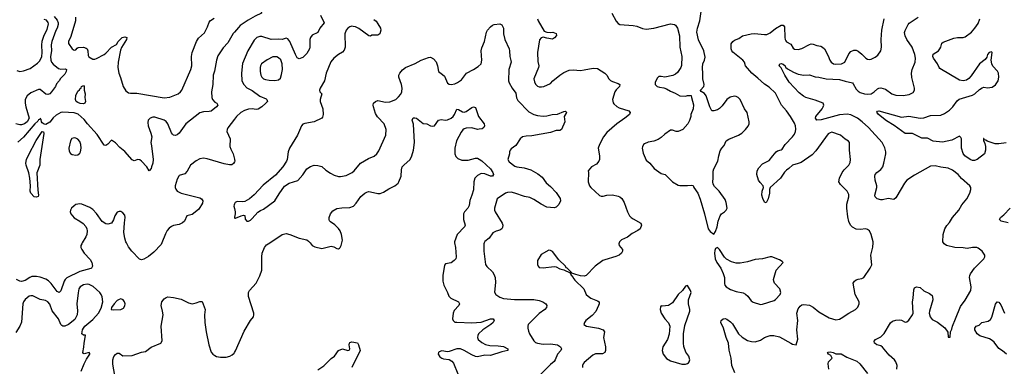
# Model space of a CAD drawing. Header units: inches. Extents: x 2143765 to 2212928, y 878963 to 1017374.
# Tile 51 of 256: x 2167710 to 2178208, y 908682 to 912382. Entities that reach past the tile are written whole.
import ezdxf

# ---------------------------------------------------------------- set-up
doc = ezdxf.new("R2010")
doc.units = ezdxf.units.IN
doc.header["$MEASUREMENT"] = 0
for name, color, linetype in [('C1960', 7, 'Continuous'), ('C1961', 7, 'Continuous'), ('C1970', 7, 'Continuous'), ('C1971', 7, 'Continuous')]:
    doc.layers.add(name, color=color, linetype=linetype)

msp = doc.modelspace()

# ---------------------------------------------------------------- linework, layer by layer
at = {"layer": 'C1960', "color": 5}
for points, elevation in [([(2168377, 910000), (2168371, 909990), (2168363, 909970), (2168363, 909950), (2168371, 909930), (2168397, 909890), (2168461, 909821), (2168478, 909790), (2168485, 909750), (2168477, 909730), (2168470, 909726), (2168350, 909694), (2168213, 909627), (2168195, 909610), (2168184, 909590), (2168150, 909486), (2168130, 909470), (2168110, 909482), (2168046, 909566), (2168016, 909596), (2167990, 909612), (2167930, 909635), (2167890, 909641), (2167841, 909639), (2167817, 909630), (2167770, 909597), (2167730, 909586), (2167710, 909590), (2167677, 909610)], 420), ([(2169224, 910000), (2169217, 909983), (2169140, 909900), (2169085, 909855), (2169035, 909825), (2169010, 909818), (2168987, 909827), (2168907, 909910), (2168870, 909959), (2168848, 910000)], 420), ([(2168366, 908630), (2168397, 908710), (2168422, 908758), (2168457, 908810), (2168458, 908818), (2168450, 908829), (2168396, 908816), (2168390, 908818), (2168382, 908830), (2168395, 908885), (2168397, 908930), (2168413, 909010), (2168410, 909014), (2168390, 909014), (2168374, 909030), (2168381, 909070), (2168390, 909091), (2168406, 909110), (2168490, 909181), (2168550, 909250), (2168577, 909303), (2168595, 909370), (2168590, 909422), (2168579, 909450), (2168564, 909470), (2168495, 909535), (2168450, 909557), (2168430, 909560), (2168390, 909552), (2168355, 909530), (2168341, 909510), (2168332, 909468), (2168320, 909350), (2168326, 909274), (2168322, 909230), (2168297, 909183), (2168232, 909128), (2168190, 909110), (2168170, 909110), (2168159, 909119), (2168150, 909130), (2168123, 909190), (2168056, 909276), (2168030, 909344), (2168010, 909372), (2167986, 909386), (2167930, 909396), (2167850, 909434), (2167830, 909435), (2167810, 909430), (2167770, 909395), (2167750, 909370), (2167742, 909350), (2167728, 909152), (2167712, 909110), (2167670, 909044)], 440), ([(2168725, 908585), (2168704, 908704), (2168702, 908750), (2168713, 908787), (2168730, 908807), (2168750, 908821), (2168770, 908821), (2168810, 908794), (2168910, 908798), (2169010, 908834), (2169050, 908839), (2169112, 908888), (2169214, 908930), (2169230, 908954), (2169217, 909110), (2169238, 909230), (2169234, 909270), (2169218, 909330), (2169227, 909370), (2169250, 909403), (2169270, 909418), (2169290, 909423), (2169350, 909418), (2169430, 909398), (2169510, 909360), (2169550, 909350), (2169590, 909358), (2169630, 909373), (2169654, 909374), (2169688, 909290), (2169682, 909230), (2169683, 909150), (2169697, 909050), (2169727, 908910), (2169753, 908833), (2169770, 908811), (2169790, 908797), (2169810, 908788), (2169850, 908779), (2169910, 908781), (2169949, 908791), (2169975, 908805), (2169996, 908824), (2170000, 908830)], 420)]:
    msp.add_lwpolyline(points, dxfattribs=dict(at, elevation=elevation))
at = {"layer": 'C1960', "color": 5, "elevation": 440}
msp.add_lwpolyline([(2168790, 909403), (2168770, 909397), (2168750, 909385), (2168716, 909350), (2168688, 909310), (2168687, 909290), (2168710, 909284), (2168790, 909287), (2168817, 909303), (2168832, 909328), (2168836, 909350), (2168829, 909370), (2168813, 909390)], close=True, dxfattribs=at)
at = {"layer": 'C1961', "color": 5}
for points, elevation in [([(2168076, 912416), (2168110, 912377), (2168120, 912350), (2168121, 912330), (2168111, 912290), (2168095, 912265), (2168052, 912148), (2168047, 912113), (2168049, 912050), (2168039, 911990), (2168043, 911950), (2168050, 911930), (2168067, 911907), (2168122, 911862), (2168150, 911855), (2168196, 911856), (2168210, 911850), (2168206, 911830), (2168190, 911802), (2168145, 911755), (2168131, 911730), (2168103, 911697), (2168090, 911670), (2168050, 911610), (2168030, 911590), (2168010, 911582), (2167990, 911587), (2167930, 911635), (2167910, 911636), (2167830, 911600), (2167789, 911570), (2167769, 911530), (2167769, 911490), (2167776, 911450), (2167811, 911330), (2167790, 911292), (2167761, 911270), (2167730, 911258), (2167710, 911258), (2167670, 911270)], 360), ([(2167678, 911838), (2167710, 911828), (2167750, 911835), (2167820, 911860), (2167901, 911919), (2167922, 911938), (2167937, 911963), (2167945, 911990), (2167949, 912030), (2167946, 912110), (2167949, 912151), (2167970, 912218), (2168002, 912278), (2168016, 912336), (2168013, 912353), (2167996, 912376), (2167970, 912385)], 360), ([(2168304, 912410), (2168306, 912370), (2168256, 912204), (2168229, 912150), (2168230, 912127), (2168268, 912070), (2168290, 912057), (2168310, 912061), (2168322, 912078), (2168335, 912085), (2168390, 912087), (2168418, 912078), (2168428, 912070), (2168437, 912050), (2168441, 912000), (2168447, 911987), (2168490, 911961), (2168510, 911959), (2168530, 911966), (2168610, 912009), (2168630, 912025), (2168690, 912088), (2168743, 912117), (2168759, 912150), (2168804, 912190), (2168830, 912198), (2168853, 912193), (2168849, 912170), (2168796, 912084), (2168784, 912056), (2168761, 911930), (2168757, 911870), (2168767, 911810), (2168785, 911765), (2168812, 911670), (2168842, 911622), (2168870, 911600), (2168890, 911596), (2168959, 911599), (2169250, 911546), (2169310, 911556), (2169398, 911590), (2169426, 911610), (2169440, 911630), (2169534, 911850), (2169544, 911890), (2169543, 911990), (2169548, 912030), (2169594, 912150), (2169617, 912183), (2169680, 912240), (2169714, 912306), (2169730, 912355), (2169746, 912374), (2169783, 912397)], 380), ([(2170000, 912248), (2169987, 912233), (2169930, 912136), (2169879, 912081), (2169824, 911996), (2169808, 911950), (2169787, 911833), (2169773, 911790), (2169770, 911690), (2169756, 911610), (2169759, 911550), (2169765, 911530), (2169790, 911501), (2169812, 911490), (2169821, 911470), (2169807, 911450), (2169750, 911407), (2169730, 911401), (2169670, 911400), (2169630, 911389), (2169481, 911270), (2169410, 911170), (2169390, 911154), (2169370, 911146), (2169350, 911150), (2169340, 911160), (2169330, 911175), (2169290, 911270), (2169270, 911296), (2169250, 911308), (2169150, 911341), (2169130, 911340), (2169101, 911330), (2169079, 911310), (2169075, 911285), (2169078, 911250), (2169109, 911169), (2169118, 911130), (2169109, 911070), (2169117, 911037), (2169133, 910890), (2169129, 910851), (2169117, 910810), (2169110, 910793), (2169090, 910769), (2169067, 910810), (2169010, 910873), (2168990, 910887), (2168970, 910890), (2168930, 910876), (2168910, 910885), (2168830, 910975), (2168777, 911017), (2168730, 911067), (2168690, 911097), (2168650, 911054), (2168630, 911039), (2168610, 911044), (2168536, 911156), (2168432, 911270), (2168398, 911318), (2168332, 911372), (2168290, 911387), (2168170, 911396), (2168149, 911391), (2168099, 911361), (2168067, 911333), (2168030, 911288), (2167990, 911264), (2167970, 911268), (2167950, 911282), (2167944, 911290), (2167938, 911318), (2167930, 911329), (2167924, 911316), (2167910, 911313), (2167902, 911298), (2167870, 911271), (2167752, 911128), (2167690, 911074)], 380), ([(2170000, 911321), (2169930, 911227), (2169921, 911210), (2169920, 911190), (2169953, 911110), (2169951, 911030), (2169960, 911000), (2169985, 910950), (2170000, 910892)], 420), ([(2170000, 910865), (2169990, 910847), (2169970, 910834), (2169947, 910833), (2169890, 910844), (2169710, 910897), (2169670, 910902), (2169630, 910896), (2169590, 910877), (2169530, 910828), (2169496, 910764), (2169470, 910738), (2169410, 910717), (2169405, 910710), (2169390, 910681), (2169368, 910610), (2169367, 910590), (2169373, 910573), (2169390, 910551), (2169432, 910530), (2169630, 910480), (2169649, 910469), (2169664, 910450), (2169658, 910422), (2169619, 910361), (2169600, 910340), (2169550, 910304), (2169491, 910290), (2169467, 910233), (2169446, 910214), (2169410, 910197), (2169350, 910184), (2169330, 910175), (2169304, 910156), (2169282, 910130), (2169263, 910097), (2169224, 910000)], 420), ([(2168848, 910000), (2168843, 910010), (2168830, 910050), (2168821, 910110), (2168826, 910214), (2168835, 910270), (2168830, 910295), (2168810, 910321), (2168787, 910333), (2168770, 910335), (2168750, 910328), (2168723, 910290), (2168710, 910245), (2168690, 910209), (2168650, 910201), (2168630, 910203), (2168588, 910228), (2168530, 910312), (2168490, 910355), (2168458, 910378), (2168371, 910411), (2168350, 910415), (2168310, 910408), (2168290, 910396), (2168264, 910370), (2168252, 910350), (2168249, 910330), (2168257, 910310), (2168290, 910266), (2168352, 910232), (2168387, 910207), (2168414, 910174), (2168425, 910150), (2168429, 910129), (2168426, 910090), (2168416, 910064), (2168377, 910000)], 420), ([(2170000, 910416), (2169995, 910405), (2169994, 910390), (2170000, 910365)], 440), ([(2170000, 910275), (2169999, 910270), (2170000, 910268)], 440)]:
    msp.add_lwpolyline(points, dxfattribs=dict(at, elevation=elevation))
for points, elevation in [([(2168390, 911483), (2168353, 911487), (2168330, 911497), (2168312, 911510), (2168304, 911530), (2168310, 911571), (2168330, 911618), (2168346, 911634), (2168350, 911644), (2168365, 911655), (2168370, 911670), (2168390, 911678), (2168396, 911670), (2168396, 911630), (2168408, 911590), (2168406, 911550), (2168410, 911510), (2168404, 911490)], 360), ([(2167890, 910486), (2167865, 910490), (2167827, 910530), (2167822, 910550), (2167826, 910610), (2167819, 910690), (2167807, 910747), (2167778, 910830), (2167776, 910850), (2167783, 910890), (2167803, 910937), (2167887, 911093), (2167950, 911188), (2167965, 911185), (2167968, 911168), (2167925, 910890), (2167925, 910830), (2167892, 910748), (2167902, 910562), (2167912, 910510), (2167907, 910493)], 380), ([(2168290, 911121), (2168267, 911113), (2168250, 911087), (2168235, 911010), (2168237, 910977), (2168250, 910955), (2168270, 910943), (2168310, 910937), (2168330, 910941), (2168350, 910957), (2168357, 910970), (2168366, 911010), (2168363, 911050), (2168350, 911083), (2168330, 911106), (2168310, 911117)], 420)]:
    msp.add_lwpolyline(points, close=True, dxfattribs=dict(at, elevation=elevation))
at = {"layer": 'C1970', "color": 5}
for points, elevation in [([(2170000, 908830), (2170010, 908848), (2170103, 909057), (2170170, 909170), (2170204, 909210), (2170208, 909230), (2170205, 909250), (2170150, 909429), (2170150, 909470), (2170159, 909490), (2170232, 909570), (2170271, 909649), (2170291, 909710), (2170290, 909850), (2170296, 909890), (2170320, 909950), (2170342, 909978), (2170376, 910000)], 420), ([(2170806, 910000), (2170830, 909971), (2170856, 909956), (2170930, 909939), (2171030, 909964), (2171058, 909958), (2171090, 909939), (2171110, 909937), (2171118, 909942), (2171128, 909952), (2171136, 909970), (2171143, 910000)], 420), ([(2172347, 910000), (2172355, 909950), (2172362, 909850), (2172359, 909830), (2172344, 909810), (2172312, 909788), (2172250, 909775), (2172238, 909762), (2172223, 909650), (2172221, 909590), (2172232, 909550), (2172272, 909470), (2172286, 909430), (2172306, 909410), (2172387, 909370), (2172398, 909350), (2172392, 909330), (2172343, 909277), (2172330, 909250), (2172325, 909190), (2172333, 909170), (2172350, 909155), (2172370, 909152), (2172530, 909147), (2172630, 909155), (2172730, 909190), (2172758, 909190), (2172770, 909170), (2172758, 909150), (2172734, 909130), (2172647, 909073), (2172603, 909030), (2172593, 909010), (2172591, 908990), (2172598, 908970), (2172636, 908936), (2172676, 908916), (2172724, 908904), (2172810, 908901), (2172870, 908892), (2172913, 908870), (2172916, 908850), (2172850, 908838), (2172730, 908798), (2172670, 908800), (2172590, 908785), (2172570, 908788), (2172530, 908805), (2172450, 908852), (2172410, 908867), (2172390, 908870), (2172370, 908869), (2172290, 908840), (2172270, 908838), (2172210, 908848), (2172184, 908836), (2172176, 908830), (2172170, 908810), (2172190, 908782), (2172210, 908769), (2172230, 908762), (2172290, 908755), (2172317, 908737), (2172335, 908715), (2172382, 908602)], 420), ([(2172663, 910000), (2172658, 909990), (2172658, 909910), (2172677, 909770), (2172690, 909748), (2172750, 909690), (2172765, 909665), (2172778, 909630), (2172783, 909577), (2172772, 909472), (2172786, 909450), (2172830, 909419), (2172870, 909406), (2172986, 909394), (2173110, 909397), (2173190, 909394), (2173250, 909385), (2173288, 909372), (2173320, 909350), (2173330, 909330), (2173328, 909310), (2173310, 909290), (2173250, 909246), (2173133, 909130), (2173127, 909110), (2173127, 909090), (2173136, 909056), (2173146, 909030), (2173190, 908954), (2173210, 908936), (2173229, 908929), (2173290, 908919), (2173370, 908921), (2173443, 908910), (2173477, 908890), (2173487, 908870), (2173480, 908850), (2173445, 908810), (2173420, 908750), (2173407, 908733), (2173370, 908703), (2173250, 908579)], 440), ([(2174101, 910000), (2174097, 909990), (2174101, 909970), (2174136, 909930), (2174137, 909910), (2174127, 909890), (2174101, 909870), (2174067, 909853), (2173950, 909820), (2173928, 909810), (2173847, 909750), (2173750, 909653), (2173730, 909646), (2173689, 909649), (2173641, 909661), (2173598, 909678), (2173590, 909686), (2173582, 909682), (2173586, 909690), (2173546, 909730), (2173535, 909735), (2173528, 909750), (2173459, 909819), (2173390, 909909), (2173370, 909918), (2173350, 909922), (2173270, 909874), (2173231, 909810), (2173231, 909770), (2173238, 909750), (2173250, 909738), (2173290, 909735), (2173410, 909747), (2173430, 909743), (2173470, 909723), (2173512, 909712), (2173580, 909680), (2173590, 909654), (2173604, 909644), (2173606, 909630), (2173630, 909601), (2173723, 909510), (2173751, 909450), (2173771, 909430), (2173801, 909410), (2173870, 909382), (2173888, 909370), (2173888, 909350), (2173882, 909330), (2173852, 909268), (2173815, 909225), (2173747, 909170), (2173731, 909150), (2173726, 909130), (2173752, 909110), (2173881, 909090), (2173931, 909070), (2173944, 909050), (2173936, 908990), (2173956, 908890), (2173956, 908850), (2173950, 908830), (2173925, 908815), (2173850, 908815), (2173819, 908801), (2173730, 908724), (2173719, 908710), (2173712, 908690), (2173710, 908670)], 460), ([(2175334, 908614), (2175302, 908690), (2175297, 908770), (2175274, 908854), (2175268, 908930), (2175244, 908990), (2175213, 909090), (2175187, 909150), (2175188, 909170), (2175210, 909188), (2175230, 909191), (2175250, 909187), (2175290, 909156), (2175310, 909134), (2175372, 909030), (2175412, 908992), (2175470, 908958), (2175513, 908947), (2175550, 908944), (2175610, 908960), (2175651, 908989), (2175678, 909002), (2175710, 909010), (2175750, 909012), (2175810, 908998), (2175930, 908928), (2175950, 908919), (2175990, 908912), (2176007, 908973), (2175995, 909070), (2176006, 909170), (2175995, 909250), (2176010, 909295), (2176030, 909324), (2176050, 909337), (2176070, 909342), (2176130, 909335), (2176170, 909315), (2176230, 909262), (2176341, 909201), (2176410, 909179), (2176450, 909184), (2176470, 909195), (2176550, 909250), (2176621, 909290), (2176646, 909314), (2176660, 909350), (2176660, 909370), (2176618, 909450), (2176598, 909570), (2176610, 909590), (2176630, 909604), (2176650, 909613), (2176690, 909620), (2176710, 909630), (2176779, 909730), (2176794, 909766), (2176786, 909870), (2176806, 909954), (2176809, 910000)], 460), ([(2177063, 908650), (2177065, 908690), (2177052, 908730), (2177038, 908750), (2176980, 908800), (2176910, 908885), (2176890, 908899), (2176849, 908910), (2176830, 908924), (2176824, 908930), (2176821, 908950), (2176833, 908970), (2176890, 908998), (2176927, 909033), (2176995, 909145), (2177017, 909163), (2177050, 909175), (2177090, 909178), (2177110, 909174), (2177150, 909155), (2177170, 909158), (2177190, 909173), (2177230, 909230), (2177235, 909250), (2177230, 909370), (2177237, 909410), (2177243, 909497), (2177250, 909518), (2177270, 909531), (2177310, 909522), (2177350, 909488), (2177410, 909461), (2177437, 909437), (2177443, 909423), (2177446, 909390), (2177410, 909270), (2177408, 909248), (2177416, 909210), (2177440, 909180), (2177495, 909155), (2177573, 909093), (2177605, 909045), (2177610, 908994), (2177630, 908994), (2177635, 909050), (2177650, 909078), (2177657, 909110), (2177686, 909190), (2177741, 909319), (2177792, 909388), (2177850, 909490), (2177856, 909530), (2177838, 909630), (2177839, 909650), (2177846, 909670), (2177890, 909731), (2177989, 909830), (2177999, 909850), (2178001, 909870), (2177973, 909910), (2177930, 909944), (2177915, 909950), (2177870, 909952), (2177810, 909939), (2177770, 909947), (2177682, 909950), (2177590, 909970), (2177565, 909990), (2177559, 910000)], 440), ([(2178230, 908813), (2178190, 908849), (2178150, 908873), (2178100, 908940), (2178079, 908959), (2178050, 908975), (2177948, 909008), (2177918, 909030), (2177892, 909070), (2177893, 909090), (2177909, 909110), (2177939, 909121), (2177969, 909150), (2178035, 909165), (2178060, 909180), (2178074, 909207), (2178114, 909346), (2178130, 909371), (2178150, 909365), (2178170, 909338), (2178210, 909250)], 420), ([(2170890, 908645), (2170952, 908688), (2171030, 908764), (2171068, 908792), (2171110, 908850), (2171150, 908867), (2171209, 908851), (2171224, 908856), (2171229, 908870), (2171222, 908910), (2171226, 908930), (2171230, 908938), (2171250, 908943), (2171310, 908931), (2171322, 908910), (2171341, 908850), (2171250, 908670)], 380), ([(2176338, 908650), (2176331, 908710), (2176335, 908730), (2176373, 908770), (2176357, 908797), (2176335, 908810), (2176322, 908830), (2176330, 908834), (2176350, 908835), (2176382, 908830), (2176410, 908816), (2176470, 908815), (2176530, 908779), (2176636, 908736), (2176669, 908709), (2176750, 908606)], 440)]:
    msp.add_lwpolyline(points, dxfattribs=dict(at, elevation=elevation))
at = {"layer": 'C1970', "color": 5, "elevation": 480}
for points in [[(2175150, 909949), (2175130, 909939), (2175121, 909919), (2175118, 909890), (2175126, 909830), (2175142, 909790), (2175186, 909730), (2175212, 909672), (2175223, 909630), (2175225, 909565), (2175229, 909550), (2175242, 909530), (2175290, 909502), (2175350, 909482), (2175425, 909465), (2175450, 909452), (2175474, 909430), (2175510, 909380), (2175530, 909365), (2175610, 909343), (2175630, 909345), (2175754, 909386), (2175770, 909396), (2175819, 909450), (2175826, 909470), (2175814, 909510), (2175759, 909570), (2175750, 909590), (2175748, 909610), (2175776, 909710), (2175849, 909790), (2175840, 909800), (2175810, 909819), (2175730, 909849), (2175710, 909852), (2175630, 909830), (2175550, 909821), (2175470, 909797), (2175390, 909783), (2175350, 909782), (2175299, 909798), (2175246, 909826), (2175226, 909846), (2175170, 909929)], [(2174830, 909546), (2174810, 909538), (2174775, 909490), (2174731, 909450), (2174670, 909359), (2174628, 909332), (2174563, 909323), (2174550, 909326), (2174542, 909318), (2174538, 909290), (2174551, 909250), (2174589, 909189), (2174626, 909146), (2174641, 909110), (2174636, 909024), (2174615, 908970), (2174567, 908890), (2174561, 908850), (2174571, 908810), (2174607, 908767), (2174650, 908739), (2174770, 908705), (2174810, 908705), (2174830, 908711), (2174840, 908720), (2174849, 908731), (2174855, 908750), (2174843, 908790), (2174812, 908832), (2174792, 908892), (2174787, 908930), (2174787, 909030), (2174802, 909118), (2174854, 909270), (2174854, 909290), (2174841, 909350), (2174842, 909390), (2174869, 909470), (2174863, 909490)]]:
    msp.add_lwpolyline(points, close=True, dxfattribs=at)
at = {"layer": 'C1971', "color": 5}
for points, elevation in [([(2170000, 912549), (2170007, 912530), (2170040, 912500), (2170054, 912494), (2170090, 912490), (2170130, 912499), (2170157, 912523), (2170220, 912600), (2170270, 912672), (2170282, 912678), (2170290, 912692), (2170295, 912675), (2170292, 912652), (2170259, 912550), (2170257, 912530), (2170263, 912503), (2170286, 912470), (2170288, 912450), (2170220, 912420), (2170145, 912375), (2170062, 912318), (2170042, 912298), (2170000, 912248)], 380), ([(2174023, 912450), (2174070, 912365), (2174090, 912341), (2174110, 912331), (2174250, 912320), (2174290, 912313), (2174350, 912288), (2174390, 912279), (2174470, 912291), (2174650, 912339), (2174690, 912331), (2174703, 912323), (2174723, 912290), (2174745, 912210), (2174748, 912090), (2174771, 911990), (2174766, 911894), (2174758, 911870), (2174722, 911818), (2174701, 911799), (2174674, 911786), (2174590, 911769), (2174550, 911777), (2174525, 911775), (2174510, 911762), (2174486, 911714), (2174487, 911690), (2174507, 911670), (2174530, 911661), (2174576, 911656), (2174605, 911645), (2174650, 911619), (2174699, 911599), (2174748, 911568), (2174810, 911565), (2174830, 911572), (2174870, 911574), (2174872, 911552), (2174894, 911474), (2174891, 911430), (2174865, 911370), (2174865, 911350), (2174850, 911306), (2174832, 911270), (2174782, 911210), (2174729, 911189), (2174710, 911189), (2174670, 911201), (2174650, 911201), (2174590, 911160), (2174550, 911125), (2174516, 911104), (2174470, 911086), (2174410, 911074), (2174370, 911056), (2174362, 911050), (2174350, 911026), (2174348, 911010), (2174356, 910956), (2174390, 910881), (2174427, 910850), (2174474, 910794), (2174550, 910741), (2174592, 910730), (2174671, 910650), (2174730, 910616), (2174750, 910611), (2174830, 910611), (2174870, 910616), (2174891, 910611), (2174898, 910590), (2174939, 910530), (2174966, 910466), (2175010, 910310), (2175049, 910150), (2175070, 910121), (2175110, 910092), (2175130, 910122), (2175146, 910170), (2175156, 910230), (2175178, 910290), (2175191, 910309), (2175224, 910330), (2175244, 910350), (2175252, 910370), (2175244, 910430), (2175230, 910464), (2175169, 910550), (2175119, 910600), (2175104, 910625), (2175101, 910650), (2175105, 910690), (2175105, 910765), (2175109, 910790), (2175154, 910870), (2175164, 910930), (2175179, 910981), (2175196, 911010), (2175221, 911039), (2175242, 911090), (2175270, 911108), (2175375, 911150), (2175409, 911170), (2175449, 911211), (2175476, 911244), (2175489, 911270), (2175489, 911290), (2175466, 911390), (2175439, 911430), (2175390, 911529), (2175370, 911550), (2175350, 911561), (2175330, 911566), (2175285, 911555), (2175250, 911529), (2175198, 911462), (2175170, 911434), (2175150, 911419), (2175110, 911409), (2175090, 911409), (2175068, 911450), (2175029, 911570), (2175010, 911595), (2174976, 911616), (2174970, 911626), (2174969, 911630), (2175005, 911670), (2175009, 911690), (2174994, 911750), (2174995, 911805), (2174989, 911870), (2174993, 911910), (2175013, 911950), (2175017, 911983), (2175003, 912050), (2174948, 912168), (2174931, 912250), (2174936, 912290), (2174962, 912370), (2174976, 912470)], 480), ([(2170917, 912430), (2170957, 912350), (2170910, 912290), (2170890, 912244), (2170830, 912218), (2170810, 912190), (2170804, 912170), (2170805, 912090), (2170800, 912070), (2170770, 912022), (2170730, 911979), (2170690, 911964), (2170670, 911973), (2170650, 912009), (2170589, 912149), (2170570, 912179), (2170550, 912184), (2170510, 912170), (2170470, 912173), (2170390, 912169), (2170290, 912203), (2170270, 912204), (2170238, 912190), (2170210, 912165), (2170142, 912050), (2170085, 911915), (2170076, 911810), (2170080, 911730), (2170098, 911690), (2170130, 911656), (2170190, 911625), (2170270, 911566), (2170337, 911537), (2170346, 911530), (2170351, 911510), (2170336, 911490), (2170290, 911450), (2170254, 911426), (2170230, 911422), (2170189, 911429), (2170150, 911427), (2170107, 911413), (2170068, 911390), (2170022, 911350), (2170000, 911321)], 420), ([(2171485, 912385), (2171510, 912365), (2171530, 912338), (2171556, 912290), (2171561, 912270), (2171550, 912230), (2171530, 912217), (2171483, 912217), (2171465, 912215), (2171450, 912206), (2171432, 912208), (2171326, 912286), (2171290, 912304), (2171266, 912310), (2171250, 912311), (2171230, 912306), (2171209, 912290), (2171192, 912270), (2171178, 912230), (2171179, 912090), (2171170, 912056), (2171150, 912036), (2171110, 912011), (2171060, 911970), (2171027, 911933), (2170976, 911810), (2170960, 911730), (2170912, 911650), (2170906, 911630), (2170911, 911611), (2170931, 911590), (2170915, 911530), (2170915, 911510), (2170941, 911430), (2170946, 911370), (2170938, 911342), (2170930, 911330), (2170851, 911290), (2170750, 911275), (2170730, 911266), (2170714, 911250), (2170671, 911150), (2170585, 911010), (2170571, 910970), (2170562, 910890), (2170554, 910870), (2170515, 910810), (2170437, 910723), (2170306, 910614), (2170210, 910513), (2170159, 910470), (2170110, 910442), (2170090, 910438), (2170030, 910441), (2170007, 910430), (2170000, 910416)], 440), ([(2173232, 912390), (2173238, 912370), (2173301, 912261), (2173330, 912247), (2173370, 912245), (2173394, 912250), (2173430, 912234), (2173432, 912212), (2173411, 912189), (2173390, 912175), (2173330, 912183), (2173290, 912194), (2173270, 912189), (2173253, 912167), (2173231, 912030), (2173235, 911935), (2173246, 911890), (2173242, 911870), (2173192, 911750), (2173197, 911717), (2173210, 911695), (2173230, 911674), (2173250, 911665), (2173275, 911665), (2173298, 911670), (2173370, 911701), (2173395, 911730), (2173469, 911791), (2173510, 911818), (2173570, 911844), (2173610, 911848), (2173690, 911841), (2173730, 911845), (2173826, 911866), (2173870, 911861), (2173950, 911810), (2173969, 911790), (2173990, 911750), (2174010, 911732), (2174030, 911721), (2174090, 911702), (2174107, 911690), (2174105, 911670), (2174068, 911632), (2174057, 911610), (2174030, 911530), (2174036, 911496), (2174043, 911483), (2174075, 911455), (2174101, 911442), (2174206, 911410), (2174219, 911390), (2174211, 911370), (2174163, 911330), (2174077, 911270), (2173970, 911179), (2173933, 911130), (2173891, 911050), (2173879, 911010), (2173891, 910929), (2173891, 910890), (2173884, 910870), (2173860, 910840), (2173806, 910810), (2173771, 910770), (2173774, 910750), (2173771, 910650), (2173786, 910610), (2173799, 910590), (2173890, 910507), (2173910, 910499), (2173930, 910499), (2173970, 910510), (2174032, 910512), (2174090, 910498), (2174110, 910490), (2174130, 910473), (2174154, 910430), (2174189, 910330), (2174210, 910290), (2174229, 910269), (2174250, 910255), (2174331, 910210), (2174339, 910190), (2174325, 910150), (2174302, 910130), (2174241, 910099), (2174190, 910062), (2174128, 910032), (2174104, 910010), (2174101, 910000)], 460), ([(2176809, 910000), (2176810, 910010), (2176788, 910090), (2176770, 910127), (2176750, 910142), (2176730, 910148), (2176670, 910141), (2176630, 910146), (2176590, 910168), (2176567, 910190), (2176550, 910229), (2176538, 910278), (2176529, 910371), (2176529, 910411), (2176551, 910490), (2176550, 910517), (2176531, 910550), (2176461, 910621), (2176445, 910650), (2176451, 910690), (2176480, 910750), (2176500, 910780), (2176551, 910830), (2176564, 910856), (2176569, 910890), (2176556, 910990), (2176558, 911070), (2176546, 911086), (2176510, 911105), (2176461, 911150), (2176370, 911180), (2176350, 911175), (2176330, 911164), (2176199, 910981), (2176160, 910940), (2176041, 910859), (2176010, 910846), (2175950, 910830), (2175910, 910793), (2175884, 910776), (2175864, 910756), (2175821, 910690), (2175711, 910590), (2175704, 910570), (2175706, 910530), (2175690, 910468), (2175670, 910428), (2175650, 910435), (2175632, 910472), (2175624, 910510), (2175626, 910550), (2175641, 910590), (2175637, 910610), (2175603, 910643), (2175586, 910670), (2175570, 910730), (2175574, 910770), (2175590, 910799), (2175630, 910842), (2175702, 910878), (2175739, 910930), (2175777, 910970), (2175790, 910981), (2175828, 910992), (2175839, 911001), (2175873, 911050), (2175948, 911130), (2175970, 911159), (2175983, 911190), (2175986, 911214), (2175981, 911250), (2175970, 911279), (2175927, 911350), (2175884, 911410), (2175831, 911470), (2175770, 911598), (2175700, 911660), (2175650, 911692), (2175579, 911759), (2175517, 911810), (2175448, 911890), (2175436, 911930), (2175421, 911950), (2175315, 912035), (2175302, 912050), (2175294, 912070), (2175297, 912123), (2175312, 912148), (2175330, 912162), (2175378, 912182), (2175417, 912210), (2175510, 912230), (2175546, 912234), (2175650, 912222), (2175676, 912224), (2175710, 912240), (2175770, 912287), (2175830, 912325), (2175850, 912322), (2175864, 912304), (2175869, 912190), (2175870, 912170), (2175877, 912157), (2175886, 912146), (2175930, 912120), (2175958, 912078), (2175970, 912067), (2176010, 912063), (2176050, 912075), (2176130, 912117), (2176150, 912123), (2176170, 912122), (2176208, 912108), (2176250, 912100), (2176271, 912090), (2176292, 912072), (2176330, 911997), (2176347, 911950), (2176360, 911930), (2176387, 911910), (2176406, 911906), (2176471, 911909), (2176509, 911930), (2176550, 912018), (2176570, 912044), (2176602, 912058), (2176630, 912056), (2176650, 912045), (2176690, 912015), (2176730, 911972), (2176750, 911959), (2176770, 911956), (2176790, 911959), (2176830, 911980), (2176858, 912002), (2176891, 912049), (2176900, 912090), (2176896, 912170), (2176901, 912270), (2176928, 912392)], 460), ([(2177559, 910000), (2177553, 910010), (2177557, 910090), (2177572, 910150), (2177595, 910185), (2177624, 910216), (2177656, 910270), (2177724, 910350), (2177755, 910405), (2177807, 910470), (2177839, 910530), (2177852, 910570), (2177852, 910590), (2177839, 910610), (2177750, 910687), (2177716, 910730), (2177656, 910776), (2177610, 910797), (2177530, 910806), (2177470, 910821), (2177422, 910818), (2177250, 910724), (2177170, 910668), (2177143, 910637), (2177063, 910497), (2177050, 910479), (2177030, 910464), (2176970, 910474), (2176910, 910460), (2176890, 910460), (2176851, 910471), (2176832, 910490), (2176827, 910510), (2176850, 910590), (2176850, 910610), (2176830, 910670), (2176826, 910710), (2176832, 910728), (2176850, 910751), (2176890, 910783), (2176911, 910810), (2176925, 910850), (2176946, 910950), (2176945, 910970), (2176933, 911013), (2176905, 911070), (2176761, 911230), (2176693, 911293), (2176643, 911330), (2176570, 911366), (2176532, 911372), (2176450, 911366), (2176254, 911314), (2176209, 911310), (2176195, 911330), (2176198, 911350), (2176265, 911430), (2176277, 911450), (2176285, 911470), (2176275, 911490), (2176190, 911523), (2176090, 911553), (2176065, 911565), (2176020, 911600), (2175914, 911714), (2175866, 911790), (2175828, 911868), (2175809, 911891), (2175815, 911910), (2175830, 911913), (2175850, 911908), (2175870, 911890), (2175876, 911876), (2175896, 911856), (2175960, 911820), (2176010, 911800), (2176070, 911789), (2176130, 911792), (2176190, 911771), (2176230, 911769), (2176310, 911750), (2176450, 911745), (2176510, 911724), (2176588, 911708), (2176598, 911698), (2176630, 911640), (2176650, 911618), (2176670, 911605), (2176716, 911590), (2176750, 911586), (2176790, 911592), (2176821, 911610), (2176856, 911644), (2176870, 911652), (2176890, 911656), (2176941, 911641), (2177010, 911590), (2177050, 911575), (2177130, 911573), (2177195, 911585), (2177235, 911605), (2177251, 911630), (2177251, 911650), (2177223, 911763), (2177219, 911810), (2177226, 911850), (2177257, 911930), (2177260, 911970), (2177253, 912010), (2177227, 912087), (2177170, 912170), (2177149, 912210), (2177145, 912245), (2177150, 912267), (2177182, 912330), (2177195, 912345), (2177290, 912410)], 440), ([(2178229, 911069), (2178150, 911055), (2178110, 911058), (2178024, 911084), (2178010, 911096), (2177998, 911098), (2177990, 911114), (2177986, 911114), (2177987, 911093), (2178000, 911060), (2178006, 911030), (2178007, 910990), (2177998, 910950), (2177917, 910890), (2177890, 910880), (2177870, 910880), (2177850, 910887), (2177810, 910912), (2177787, 910930), (2177770, 910952), (2177751, 911010), (2177750, 911110), (2177744, 911124), (2177730, 911138), (2177650, 911096), (2177550, 911075), (2177450, 911086), (2177390, 911118), (2177330, 911119), (2177230, 911167), (2177150, 911166), (2177033, 911253), (2176950, 911301), (2176866, 911370), (2176847, 911393), (2176854, 911406), (2176870, 911408), (2177110, 911340), (2177190, 911352), (2177310, 911331), (2177350, 911336), (2177420, 911360), (2177530, 911363), (2177570, 911380), (2177625, 911415), (2177658, 911450), (2177706, 911514), (2177728, 911532), (2177870, 911577), (2177892, 911590), (2177943, 911637), (2177970, 911656), (2177990, 911661), (2178030, 911653), (2178077, 911663), (2178113, 911687), (2178142, 911730), (2178151, 911770), (2178147, 911810), (2178134, 911834), (2178085, 911885), (2178074, 911910), (2178069, 911951), (2178079, 912030), (2178070, 912038), (2178046, 912030), (2178030, 912009), (2178020, 911980), (2178002, 911958), (2177944, 911910), (2177856, 911784), (2177830, 911754), (2177803, 911737), (2177770, 911730), (2177730, 911738), (2177522, 911862), (2177512, 911872), (2177495, 911910), (2177453, 911970), (2177444, 911990), (2177450, 912015), (2177505, 912050), (2177522, 912070), (2177532, 912090), (2177541, 912130), (2177557, 912143), (2177670, 912185), (2177710, 912192), (2177770, 912192), (2177790, 912200), (2177857, 912250), (2177895, 912290), (2177930, 912342), (2177948, 912390)], 420), ([(2170000, 910268), (2170003, 910263), (2170010, 910262), (2170070, 910290), (2170096, 910296), (2170111, 910291), (2170114, 910254), (2170130, 910231), (2170150, 910231), (2170170, 910243), (2170190, 910259), (2170250, 910327), (2170276, 910344), (2170310, 910359), (2170429, 910450), (2170476, 910524), (2170535, 910605), (2170583, 910637), (2170676, 910664), (2170730, 910727), (2170770, 910790), (2170810, 910815), (2170850, 910828), (2170890, 910825), (2170930, 910815), (2170975, 910775), (2171023, 910743), (2171062, 910722), (2171110, 910709), (2171130, 910707), (2171190, 910720), (2171254, 910750), (2171276, 910770), (2171344, 910850), (2171430, 910901), (2171490, 910926), (2171516, 910950), (2171538, 910982), (2171614, 911150), (2171616, 911210), (2171596, 911270), (2171525, 911345), (2171502, 911382), (2171481, 911450), (2171478, 911470), (2171481, 911490), (2171502, 911510), (2171530, 911519), (2171610, 911503), (2171655, 911505), (2171719, 911530), (2171750, 911558), (2171772, 911588), (2171783, 911610), (2171788, 911650), (2171781, 911690), (2171754, 911770), (2171754, 911790), (2171762, 911810), (2171790, 911845), (2171822, 911870), (2171925, 911915), (2171989, 911950), (2172070, 911979), (2172090, 911981), (2172123, 911963), (2172150, 911931), (2172166, 911890), (2172175, 911830), (2172218, 911798), (2172238, 911778), (2172270, 911704), (2172290, 911693), (2172310, 911690), (2172350, 911698), (2172377, 911710), (2172419, 911741), (2172472, 911810), (2172550, 911850), (2172598, 911882), (2172630, 911910), (2172636, 911950), (2172629, 912050), (2172637, 912083), (2172666, 912150), (2172686, 912250), (2172697, 912270), (2172730, 912307), (2172750, 912323), (2172770, 912331), (2172830, 912339), (2172850, 912327), (2172868, 912290), (2172870, 912230), (2172881, 912170), (2172929, 912070), (2172933, 912050), (2172934, 911990), (2172947, 911947), (2172949, 911930), (2172924, 911850), (2172921, 911730), (2172928, 911708), (2172960, 911650), (2172998, 911598), (2173007, 911547), (2173021, 911521), (2173139, 911399), (2173190, 911370), (2173230, 911358), (2173290, 911353), (2173330, 911355), (2173388, 911370), (2173445, 911375), (2173510, 911403), (2173530, 911405), (2173538, 911398), (2173541, 911390), (2173516, 911350), (2173521, 911290), (2173487, 911210), (2173470, 911200), (2173430, 911198), (2173370, 911177), (2173170, 911142), (2173110, 911138), (2173070, 911130), (2173046, 911110), (2173001, 911039), (2172950, 911004), (2172939, 910990), (2172931, 910970), (2172931, 910950), (2172915, 910890), (2172930, 910864), (2172990, 910819), (2173011, 910810), (2173090, 910799), (2173160, 910780), (2173236, 910736), (2173281, 910701), (2173322, 910642), (2173370, 910602), (2173430, 910536), (2173473, 910473), (2173476, 910450), (2173459, 910410), (2173430, 910380), (2173410, 910374), (2173330, 910381), (2173270, 910411), (2173190, 910464), (2173150, 910483), (2173093, 910493), (2172990, 910531), (2172950, 910541), (2172910, 910539), (2172888, 910530), (2172799, 910470), (2172771, 910370), (2172771, 910350), (2172779, 910330), (2172854, 910210), (2172860, 910190), (2172858, 910162), (2172850, 910150), (2172830, 910136), (2172790, 910124), (2172754, 910106), (2172714, 910050), (2172670, 910015), (2172663, 910000)], 440), ([(2171143, 910000), (2171150, 910030), (2171141, 910090), (2171127, 910127), (2171110, 910152), (2171071, 910191), (2171023, 910223), (2171014, 910234), (2171008, 910248), (2171008, 910270), (2171022, 910310), (2171050, 910342), (2171092, 910368), (2171146, 910374), (2171230, 910376), (2171270, 910390), (2171299, 910422), (2171347, 910493), (2171390, 910530), (2171410, 910542), (2171430, 910547), (2171450, 910546), (2171530, 910525), (2171553, 910527), (2171590, 910542), (2171644, 910576), (2171710, 910608), (2171744, 910636), (2171754, 910650), (2171777, 910710), (2171781, 910779), (2171789, 910810), (2171805, 910830), (2171872, 910888), (2171892, 910928), (2171908, 910990), (2171920, 911070), (2171908, 911268), (2171895, 911310), (2171905, 911335), (2171924, 911336), (2171939, 911330), (2172010, 911273), (2172050, 911271), (2172090, 911249), (2172115, 911245), (2172132, 911250), (2172175, 911310), (2172204, 911316), (2172250, 911310), (2172270, 911313), (2172310, 911332), (2172331, 911350), (2172345, 911370), (2172370, 911426), (2172390, 911422), (2172430, 911398), (2172450, 911396), (2172470, 911402), (2172530, 911444), (2172550, 911450), (2172570, 911446), (2172601, 911350), (2172663, 911270), (2172667, 911250), (2172659, 911230), (2172642, 911218), (2172608, 911212), (2172590, 911211), (2172530, 911226), (2172470, 911224), (2172450, 911217), (2172435, 911205), (2172417, 911183), (2172367, 911090), (2172348, 911010), (2172349, 910949), (2172361, 910922), (2172381, 910901), (2172424, 910884), (2172490, 910882), (2172570, 910903), (2172590, 910902), (2172610, 910893), (2172636, 910876), (2172729, 910790), (2172755, 910750), (2172760, 910730), (2172751, 910710), (2172730, 910710), (2172670, 910736), (2172630, 910739), (2172590, 910720), (2172563, 910690), (2172552, 910650), (2172550, 910566), (2172532, 910508), (2172508, 910452), (2172501, 910399), (2172489, 910370), (2172453, 910330), (2172441, 910310), (2172443, 910250), (2172460, 910190), (2172454, 910170), (2172373, 910090), (2172345, 910010), (2172347, 910000)], 420), ([(2170000, 910892), (2170000, 910890), (2170003, 910870), (2170000, 910865)], 420), ([(2178250, 910214), (2178175, 910230), (2178157, 910250), (2178167, 910270), (2178202, 910298), (2178269, 910370)], 420), ([(2170000, 910365), (2170008, 910330), (2170008, 910310), (2170000, 910275)], 440), ([(2170376, 910000), (2170510, 910090), (2170550, 910098), (2170590, 910088), (2170690, 910050), (2170773, 910033), (2170790, 910019), (2170806, 910000)], 420)]:
    msp.add_lwpolyline(points, dxfattribs=dict(at, elevation=elevation))
at = {"layer": 'C1971', "color": 5, "elevation": 440}
msp.add_lwpolyline([(2170450, 911987), (2170410, 911987), (2170350, 911955), (2170288, 911910), (2170277, 911890), (2170273, 911870), (2170273, 911830), (2170280, 911790), (2170290, 911769), (2170310, 911750), (2170330, 911742), (2170370, 911735), (2170430, 911734), (2170470, 911739), (2170490, 911758), (2170503, 911797), (2170513, 911850), (2170510, 911912), (2170493, 911953), (2170470, 911976)], close=True, dxfattribs=at)

doc.saveas('drawing.dxf')
